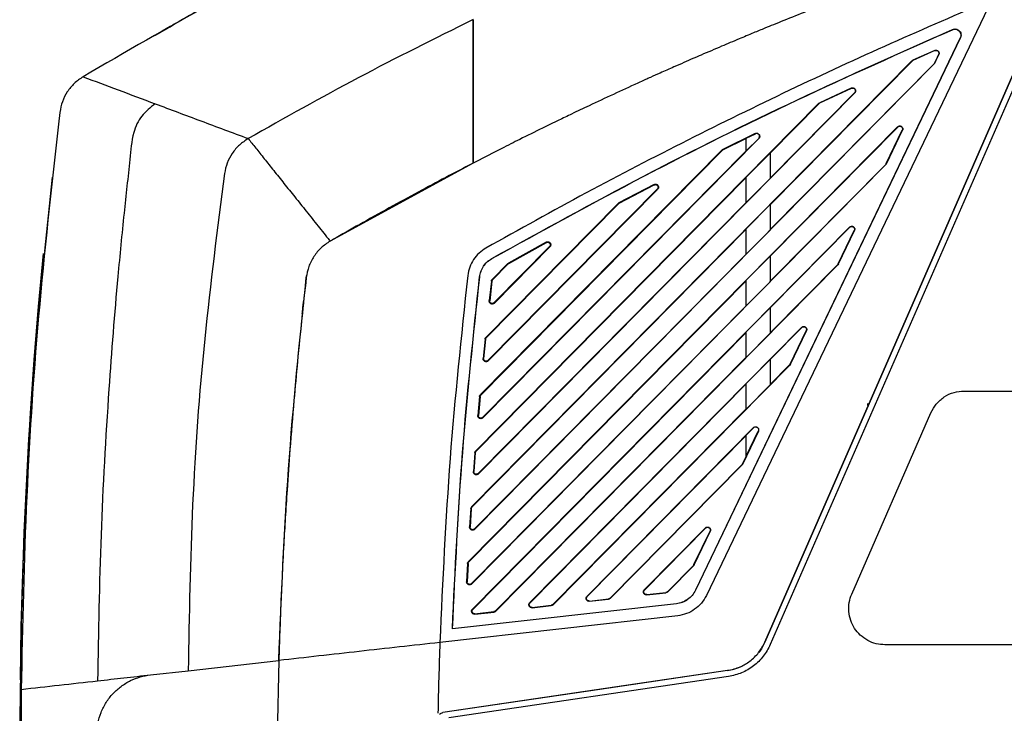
# Model space of a CAD drawing. Extents: x 189 to 1575, y -41 to 1223.
# Tile 58 of 60: x 931 to 1094, y 682 to 797. Entities that reach past the tile are written whole.
import ezdxf

# ---------------------------------------------------------------- set-up
doc = ezdxf.new("R2010")
doc.units = 0
doc.layers.get('0').update_dxf_attribs({"linetype": 'CONTINUOUS'})

msp = doc.modelspace()

# ---------------------------------------------------------------- linework, layer by layer
at = {"color": 7, "linetype": 'Continuous'}
for p, q in [((1054.32, 693.52), (1106.9, 813.86)), ((1106.65, 813.28), (1054.32, 693.52)), ((1107.75, 813.32), (1055.23, 693.12)), ((1091.9, 799.86), (1044.65, 701.25)), ((955.93, 795.36), (956.57, 795.84)), ((1086.69, 793.58), (1042.86, 702.11)), ((1085.39, 794.93), (1085.36, 794.89)), ((1086.65, 793.54), (1086.69, 793.58)), ((1086.65, 793.54), (1042.84, 702.11)), ((1082.46, 791.45), (1078.8, 789.83)), ((1082.47, 791.42), (1078.82, 789.8)), ((1083.08, 790.79), (1082.38, 789.32)), ((1082.41, 789.3), (1083.11, 790.78)), ((1082.47, 791.42), (1082.46, 791.45)), ((1083.08, 790.79), (1083.11, 790.78)), ((1078.65, 789.73), (1005.81, 715.94)), ((1006.33, 712.19), (1082.31, 789.17)), ((1078.68, 789.7), (1055.22, 765.92)), ((1055.22, 761.79), (1082.29, 789.19)), ((1078.65, 789.73), (1078.8, 789.83)), ((1078.68, 789.7), (1078.65, 789.73)), ((1078.68, 789.7), (1078.82, 789.8)), ((1078.8, 789.83), (1078.82, 789.8)), ((1082.38, 789.32), (1082.29, 789.19)), ((1082.31, 789.17), (1082.29, 789.19)), ((1082.41, 789.3), (1082.31, 789.17)), ((1082.41, 789.3), (1082.38, 789.32)), ((1006.94, 721.36), (1069.2, 784.42)), ((1055.22, 770.34), (1069.16, 784.45)), ((1068.63, 785.23), (1063.43, 782.8)), ((1068.65, 785.19), (1063.45, 782.76)), ((1063.45, 782.76), (1068.65, 785.19)), ((1068.65, 785.19), (1068.63, 785.23)), ((1069.2, 784.42), (1069.16, 784.45)), ((1063.28, 782.7), (1006.46, 725.15)), ((1063.32, 782.67), (1055.22, 774.46)), ((1063.28, 782.7), (1063.43, 782.8)), ((1063.32, 782.67), (1063.28, 782.7)), ((1063.32, 782.67), (1063.45, 782.76)), ((1063.43, 782.8), (1063.45, 782.76)), ((1076.3, 778.81), (1005.27, 706.85)), ((1052.75, 777.69), (1047.27, 774.99)), ((1051.26, 776.94), (1052.76, 777.67)), ((1052.76, 777.67), (1052.75, 777.69)), ((1076.32, 778.78), (1055.22, 757.38)), ((1074.42, 772.72), (1077.07, 778.25)), ((1074.45, 772.71), (1077.1, 778.24)), ((1076.32, 778.78), (1076.3, 778.81)), ((1077.1, 778.24), (1077.07, 778.25)), ((1007.68, 730.65), (1053.33, 776.89)), ((1051.22, 776.87), (1047.3, 774.93)), ((1051.22, 776.87), (1051.26, 776.94)), ((1051.22, 774.83), (1051.22, 776.87)), ((1051.26, 774.82), (1051.26, 776.94)), ((1053.31, 776.9), (1051.26, 774.82)), ((1053.33, 776.89), (1053.31, 776.9)), ((1047.14, 774.89), (1007.25, 734.48)), ((1047.18, 774.85), (1007.31, 734.42)), ((1007.62, 730.71), (1051.22, 774.83)), ((1047.14, 774.89), (1047.27, 774.99)), ((1047.18, 774.85), (1047.14, 774.89)), ((1047.18, 774.85), (1047.3, 774.93)), ((1047.27, 774.99), (1047.3, 774.93)), ((1051.26, 774.82), (1051.22, 774.83)), ((1051.26, 770.5), (1055.18, 774.47)), ((1055.18, 774.47), (1055.22, 774.46)), ((1055.18, 774.47), (1055.18, 770.25)), ((1055.22, 774.46), (1055.22, 770.34)), ((1006.03, 772.8), (982.39, 759.88)), ((1005.83, 703.15), (1074.36, 772.57)), ((1055.22, 753.25), (1074.33, 772.6)), ((1074.42, 772.72), (1074.33, 772.6)), ((1074.36, 772.57), (1074.33, 772.6)), ((1074.45, 772.71), (1074.36, 772.57)), ((1074.42, 772.72), (1074.45, 772.71)), ((936.39, 770.48), (935.12, 758.23)), ((1051.22, 770.4), (1006.52, 725.09)), ((1035.99, 769.26), (1030.18, 766.21)), ((1036.02, 769.19), (1030.21, 766.15)), ((1030.21, 766.15), (1036.02, 769.19)), ((1036.02, 769.19), (1035.99, 769.26)), ((1051.22, 770.4), (1051.26, 770.5)), ((1051.22, 766.29), (1051.22, 770.4)), ((1051.26, 766.27), (1051.26, 770.5)), ((1055.18, 770.25), (1051.26, 766.27)), ((1055.22, 770.34), (1055.18, 770.25)), ((1008.49, 740.13), (1036.53, 768.51)), ((1008.55, 740.07), (1036.58, 768.46)), ((1036.58, 768.46), (1036.53, 768.51)), ((1006.88, 721.42), (1051.22, 766.29)), ((1030.05, 766.12), (1008.16, 743.94)), ((1030.11, 766.07), (1008.22, 743.88)), ((1030.05, 766.12), (1030.18, 766.21)), ((1030.11, 766.07), (1030.05, 766.12)), ((1030.11, 766.07), (1030.21, 766.15)), ((1030.18, 766.21), (1030.21, 766.15)), ((1051.26, 766.27), (1051.22, 766.29)), ((1051.25, 761.95), (1055.18, 765.93)), ((1055.18, 765.93), (1055.22, 765.92)), ((1055.18, 765.93), (1055.19, 761.71)), ((1055.22, 765.92), (1055.22, 761.79)), ((1051.22, 761.86), (1005.86, 715.88)), ((1068.34, 762.21), (1005.94, 698.99)), ((1051.22, 761.86), (1051.25, 761.95)), ((1051.22, 757.75), (1051.22, 761.86)), ((1051.25, 757.73), (1051.25, 761.95)), ((1055.19, 761.71), (1051.25, 757.73)), ((1055.22, 761.79), (1055.19, 761.71)), ((1068.37, 762.18), (1055.22, 748.85)), ((1066.47, 756.13), (1069.12, 761.66)), ((1066.5, 756.11), (1069.15, 761.64)), ((1068.37, 762.18), (1068.34, 762.21)), ((1069.15, 761.64), (1069.12, 761.66)), ((1018.15, 759.72), (1011.91, 756.25)), ((1018.19, 759.65), (1011.95, 756.18)), ((1011.95, 756.18), (1018.19, 759.65)), ((934.87, 757.86), (934.87, 757.85)), ((934.87, 757.74), (934.87, 757.74)), ((935.12, 758.23), (935.12, 758.23)), ((1006.27, 712.25), (1051.22, 757.75)), ((1009.49, 749.69), (1018.68, 758.99)), ((1009.56, 749.63), (1018.74, 758.93)), ((1018.74, 758.93), (1018.68, 758.99)), ((1051.25, 757.73), (1051.22, 757.75)), ((1009.14, 757.01), (1009.14, 756.99)), ((1011.8, 756.17), (1009.21, 753.55)), ((1011.86, 756.11), (1009.27, 753.49)), ((1011.8, 756.17), (1011.91, 756.25)), ((1011.86, 756.11), (1011.8, 756.17)), ((1011.86, 756.11), (1011.95, 756.18)), ((1011.91, 756.25), (1011.95, 756.18)), ((1051.25, 753.41), (1055.19, 757.4)), ((1055.19, 757.4), (1055.22, 757.38)), ((1055.19, 757.4), (1055.19, 753.18)), ((1055.22, 757.38), (1055.22, 753.25)), ((1066.47, 756.13), (1066.38, 756)), ((1066.5, 756.11), (1066.41, 755.97)), ((1066.47, 756.13), (1066.5, 756.11)), ((1009.81, 698.64), (1066.41, 755.97)), ((1055.22, 744.7), (1066.38, 756)), ((1066.41, 755.97), (1066.38, 756)), ((978.43, 753.85), (978.52, 754.23)), ((1051.22, 753.33), (1005.32, 706.8)), ((1007.12, 753.97), (1007.14, 753.97)), ((1009.07, 753.26), (1008.7, 750.04)), ((1009.16, 753.25), (1008.79, 750.03)), ((1009.16, 753.25), (1009.07, 753.26)), ((1009.21, 753.55), (1009.27, 753.49)), ((1051.22, 753.33), (1051.25, 753.41)), ((1051.22, 749.2), (1051.22, 753.33)), ((1051.25, 749.19), (1051.25, 753.41)), ((1055.19, 753.18), (1051.25, 749.19)), ((1055.22, 753.25), (1055.19, 753.18)), ((1008.7, 750.04), (1008.79, 750.03)), ((1009.49, 749.69), (1009.56, 749.63)), ((1005.77, 703.2), (1051.22, 749.2)), ((1051.25, 749.19), (1051.22, 749.2)), ((1051.25, 744.87), (1055.19, 748.86)), ((1055.19, 748.86), (1055.22, 748.85)), ((1055.19, 748.86), (1055.19, 744.64)), ((1055.22, 748.85), (1055.22, 744.7)), ((1051.22, 744.79), (1005.99, 698.94)), ((1060.39, 745.61), (1015.42, 700.05)), ((1051.22, 744.79), (1051.25, 744.87)), ((1051.22, 740.66), (1051.22, 744.79)), ((1051.25, 740.64), (1051.25, 744.87)), ((1055.22, 744.7), (1055.19, 744.64)), ((1060.42, 745.58), (1055.22, 740.31)), ((1058.51, 739.53), (1061.16, 745.06)), ((1058.55, 739.51), (1061.2, 745.04)), ((1060.42, 745.58), (1060.39, 745.61)), ((1061.2, 745.04), (1061.16, 745.06)), ((1008.02, 743.64), (1007.7, 740.47)), ((1008.1, 743.64), (1007.78, 740.46)), ((1008.1, 743.64), (1008.02, 743.64)), ((1008.16, 743.94), (1008.22, 743.88)), ((1055.19, 744.64), (1051.25, 740.64)), ((1007.7, 740.47), (1007.78, 740.46)), ((1008.49, 740.13), (1008.55, 740.07)), ((1009.76, 698.69), (1051.22, 740.66)), ((1051.25, 740.64), (1051.22, 740.66)), ((1051.25, 736.32), (1055.19, 740.32)), ((1055.19, 740.32), (1055.22, 740.31)), ((1055.19, 740.32), (1055.19, 736.1)), ((1055.22, 740.31), (1055.22, 736.16)), ((1019.29, 699.7), (1058.45, 739.38)), ((1055.22, 736.16), (1058.42, 739.41)), ((1058.51, 739.53), (1058.42, 739.41)), ((1058.45, 739.38), (1058.42, 739.41)), ((1058.55, 739.51), (1058.45, 739.38)), ((1058.51, 739.53), (1058.55, 739.51)), ((1051.22, 736.25), (1015.46, 700)), ((1051.22, 736.25), (1051.25, 736.32)), ((1051.22, 732.11), (1051.22, 736.25)), ((1051.25, 732.1), (1051.25, 736.32)), ((1055.19, 736.1), (1051.25, 732.1)), ((1055.22, 736.16), (1055.19, 736.1)), ((1087.3, 735.08), (1186.02, 735.08)), ((1007.1, 734.17), (1006.83, 731.04)), ((1007.19, 734.16), (1006.91, 731.04)), ((1007.19, 734.16), (1007.1, 734.17)), ((1007.25, 734.48), (1007.31, 734.42)), ((1019.24, 699.75), (1051.22, 732.11)), ((1051.25, 732.1), (1051.22, 732.11)), ((1071.39, 732.69), (1071.39, 733.04)), ((1006.83, 731.04), (1006.91, 731.04)), ((1007.62, 730.71), (1007.68, 730.65)), ((1068.7, 701.48), (1081.81, 731.48)), ((1052.44, 729.02), (1024.9, 701.11)), ((1053.25, 728.45), (1050.6, 722.92)), ((1052.45, 729), (1051.24, 727.78)), ((1051.24, 724.31), (1053.23, 728.46)), ((1052.45, 729), (1052.44, 729.02)), ((1053.23, 728.46), (1053.25, 728.45)), ((1051.22, 727.72), (1024.94, 701.07)), ((1051.22, 727.72), (1051.24, 727.78)), ((1051.22, 724.31), (1051.22, 727.72)), ((1051.24, 724.31), (1051.24, 727.78)), ((1006.46, 725.15), (1006.52, 725.09)), ((1006.32, 724.83), (1006.09, 721.75)), ((1006.4, 724.83), (1006.17, 721.74)), ((1006.4, 724.83), (1006.32, 724.83)), ((1051.22, 724.31), (1050.56, 722.93)), ((1051.24, 724.31), (1051.22, 724.31)), ((1028.73, 700.81), (1050.47, 722.81)), ((1028.77, 700.77), (1050.5, 722.78)), ((1050.56, 722.93), (1050.47, 722.81)), ((1050.5, 722.78), (1050.47, 722.81)), ((1050.6, 722.92), (1050.5, 722.78)), ((1050.6, 722.92), (1050.56, 722.93)), ((1006.09, 721.75), (1006.17, 721.74)), ((1006.88, 721.42), (1006.94, 721.36)), ((1005.66, 715.62), (1005.47, 712.58)), ((1005.74, 715.61), (1005.55, 712.57)), ((1005.74, 715.61), (1005.66, 715.62)), ((1005.81, 715.94), (1005.86, 715.88)), ((1005.47, 712.58), (1005.55, 712.57)), ((1006.27, 712.25), (1006.33, 712.19)), ((1044.49, 712.42), (1034.38, 702.18)), ((1044.52, 712.39), (1034.41, 702.14)), ((1044.52, 712.39), (1044.49, 712.42)), ((1042.6, 706.34), (1045.25, 711.87)), ((1042.64, 706.32), (1045.29, 711.85)), ((1045.29, 711.85), (1045.25, 711.87)), ((1005.13, 706.53), (1004.97, 703.52)), ((1005.2, 706.52), (1005.05, 703.52)), ((1005.2, 706.52), (1005.13, 706.53)), ((1005.27, 706.85), (1005.32, 706.8)), ((1038.22, 701.86), (1042.52, 706.22)), ((1038.25, 701.83), (1042.55, 706.18)), ((1042.6, 706.34), (1042.52, 706.22)), ((1042.55, 706.18), (1042.52, 706.22)), ((1042.64, 706.32), (1042.55, 706.18)), ((1042.6, 706.34), (1042.64, 706.32)), ((1004.97, 703.52), (1005.05, 703.52)), ((1005.77, 703.2), (1005.83, 703.15)), ((1024.9, 701.11), (1024.94, 701.07)), ((1025.3, 700.32), (1028.46, 700.68)), ((1028.47, 700.62), (1028.46, 700.68)), ((1028.73, 700.81), (1028.77, 700.77)), ((1034.38, 702.18), (1034.41, 702.14)), ((1034.78, 701.38), (1037.94, 701.73)), ((1034.78, 701.38), (1034.79, 701.33)), ((1034.79, 701.33), (1037.95, 701.68)), ((1037.95, 701.68), (1037.94, 701.73)), ((1038.22, 701.86), (1038.25, 701.83)), ((1042.86, 702.11), (1042.84, 702.11)), ((1039.68, 699.85), (1002.61, 695.69)), ((1039.68, 699.87), (1002.63, 695.71)), ((1015.42, 700.05), (1015.46, 700)), ((1015.82, 699.27), (1018.98, 699.62)), ((1015.82, 699.27), (1015.83, 699.2)), ((1015.83, 699.2), (1018.99, 699.56)), ((1018.99, 699.56), (1018.98, 699.62)), ((1019.24, 699.75), (1019.29, 699.7)), ((1025.3, 700.32), (1025.31, 700.27)), ((1025.31, 700.27), (1028.47, 700.62)), ((1039.68, 699.85), (1039.68, 699.87)), ((1039.9, 697.88), (1000.54, 693.46)), ((1005.94, 698.99), (1005.99, 698.94)), ((1006.34, 698.22), (1009.5, 698.57)), ((1006.34, 698.22), (1006.35, 698.14)), ((1006.35, 698.14), (1009.51, 698.49)), ((1009.51, 698.49), (1009.5, 698.57)), ((1009.76, 698.69), (1009.81, 698.64)), ((1002.61, 695.69), (1002.63, 695.71)), ((1186.02, 693.08), (1074.2, 693.08)), ((958.89, 688.79), (973.89, 690.48)), ((973.89, 690.48), (973.62, 677.81)), ((973.89, 690.48), (973.62, 677.81)), ((952.64, 688.09), (958.89, 688.79)), ((1048.16, 688.81), (1001.05, 681.85)), ((1048.3, 687.82), (1002.03, 680.99))]:
    msp.add_line(p, q, dxfattribs=at)
at = {"color": 7, "linetype": 'Continuous', "flags": 128}
for points in [[(934.87, 757.74), (933.55, 742.43), (932.49, 727.09), (931.72, 711.74), (931.23, 696.38), (931.01, 681.01), (931.07, 665.64), (931.41, 650.27), (932.02, 634.92)], [(934.87, 757.86), (934.08, 749.06), (933.37, 740.25), (932.76, 731.43), (932.23, 722.61), (931.8, 713.78), (931.46, 704.95), (931.22, 696.11), (931.06, 687.27)], [(1048.16, 688.81), (1027.02, 685.69), (1001.05, 681.85)]]:
    msp.add_lwpolyline(points, dxfattribs=at)
at = {"color": 7, "linetype": 'Continuous'}
for points, knots in [([(1006.03, 820.53), (998.68, 817.16), (983.99, 810.43), (962.45, 799.28), (948.47, 791.16), (941.49, 787.1)], [0, 0, 0, 0, 0.333337, 0.66667, 1, 1, 1, 1]), ([(1106.9, 813.86), (1106.86, 813.84), (1106.74, 813.81), (1106.34, 813.69), (1105.56, 813.45), (1104.26, 813.05), (1102.2, 812.41), (1099.28, 811.48), (1095.36, 810.22), (1092.1, 809.14), (1089.78, 808.36), (1088.66, 807.98), (1087.55, 807.6), (1086.44, 807.22), (1085.32, 806.84), (1084.13, 806.42), (1082.53, 805.86), (1080.66, 805.2), (1078.73, 804.51), (1077.08, 803.91), (1075.95, 803.5), (1075.27, 803.25), (1075.09, 803.18), (1074.62, 803.01), (1073.79, 802.71), (1072.55, 802.25), (1071.32, 801.79), (1070.08, 801.32), (1068.85, 800.86), (1067.62, 800.39), (1066.39, 799.92), (1062.99, 798.61), (1059.44, 797.2), (1055.84, 795.75), (1054.18, 795.07), (1052.28, 794.29), (1049.89, 793.29), (1047, 792.07), (1044.45, 790.98), (1042.37, 790.08), (1040.87, 789.42), (1039.06, 788.63), (1037.21, 787.81), (1035.65, 787.11), (1034.42, 786.55), (1031.02, 785.01), (1026.94, 783.12), (1022.6, 781.05), (1020.03, 779.81), (1017.17, 778.42), (1014.02, 776.86), (1010.34, 775.01), (1006.44, 773.01), (1002.03, 770.71), (997.45, 768.28), (992.7, 765.69), (987.97, 763.07), (984.56, 761.13), (982.75, 760.09), (982.42, 759.9), (982.39, 759.88)], [0, 0, 0, 0, 0.000914, 0.002736, 0.009103, 0.019101, 0.03273, 0.05655, 0.086825, 0.123555, 0.13221, 0.140865, 0.14952, 0.158175, 0.16683, 0.175485, 0.185981, 0.204281, 0.219342, 0.231165, 0.242909, 0.245993, 0.247086, 0.247219, 0.256913, 0.266608, 0.276302, 0.285997, 0.295692, 0.305386, 0.315081, 0.324775, 0.385712, 0.399301, 0.410352, 0.425415, 0.44449, 0.467578, 0.494677, 0.505546, 0.517595, 0.530823, 0.549231, 0.562074, 0.568655, 0.579006, 0.644422, 0.667813, 0.685208, 0.707234, 0.738066, 0.762681, 0.798131, 0.834655, 0.872466, 0.912509, 0.953872, 0.991758, 0.999153, 1, 1, 1, 1]), ([(984.24, 810.68), (976.98, 806.96), (966.54, 801.61), (956.41, 795.67), (953.32, 793.85)], [0, 0, 0, 0, 0.69454, 1, 1, 1, 1]), ([(1091.9, 799.86), (1086.31, 797.46), (1075.07, 792.65), (1058.31, 784.88), (1041.5, 776.64), (1024.72, 767.95), (1013.68, 761.81), (1008.16, 758.73)], [0, 0, 0, 0, 0.195275, 0.392921, 0.593792, 0.796947, 1, 1, 1, 1]), ([(1006.03, 796.55), (999.67, 793.39), (987.1, 787.16), (974.87, 780.27), (968.83, 776.87)], [0, 0, 0, 0, 0.505744, 1, 1, 1, 1]), ([(1006.03, 796.54), (1006.03, 795.82), (1006.03, 794.35), (1006.03, 791.79), (1006.03, 789.01), (1006.03, 785.7), (1006.03, 781.81), (1006.03, 777.37), (1006.03, 774.32), (1006.03, 772.8)], [0, 0, 0, 0, 0.1239866, 0.2495817, 0.3743119, 0.499722, 0.6657352, 0.8331815, 1, 1, 1, 1]), ([(1006.03, 772.8), (1006.03, 774.32), (1006.03, 777.37), (1006.03, 781.81), (1006.03, 785.7), (1006.03, 789.01), (1006.03, 791.79), (1006.03, 794.35), (1006.03, 795.82), (1006.03, 796.54)], [0, 0, 0, 0, 0.1668078, 0.3342461, 0.5002778, 0.6256676, 0.7504181, 0.8760026, 1, 1, 1, 1]), ([(1009.14, 757.01), (1017.49, 761.62), (1034.14, 770.8), (1059.58, 783.44), (1076.81, 791.11), (1085.39, 794.93)], [0, 0, 0, 0, 0.335999, 0.669349, 1, 1, 1, 1]), ([(1009.14, 756.99), (1017.5, 761.6), (1034.13, 770.77), (1059.56, 783.41), (1076.78, 791.08), (1085.36, 794.89)], [0, 0, 0, 0, 0.336, 0.669351, 1, 1, 1, 1]), ([(1085.36, 794.89), (1085.45, 794.92), (1085.63, 794.99), (1085.94, 794.97), (1086.24, 794.87), (1086.47, 794.69), (1086.65, 794.45), (1086.76, 794.14), (1086.76, 793.81), (1086.69, 793.62), (1086.65, 793.54)], [0, 0, 0, 0, 0.116472, 0.242834, 0.373116, 0.500124, 0.599175, 0.74982, 0.894636, 1, 1, 1, 1]), ([(1085.39, 794.93), (1085.48, 794.96), (1085.67, 795.02), (1085.98, 795.01), (1086.27, 794.9), (1086.5, 794.73), (1086.69, 794.48), (1086.8, 794.18), (1086.79, 793.84), (1086.72, 793.66), (1086.69, 793.58)], [0, 0, 0, 0, 0.116428, 0.242771, 0.373069, 0.500111, 0.59913, 0.749808, 0.894628, 1, 1, 1, 1]), ([(1082.46, 791.45), (1082.5, 791.47), (1082.59, 791.5), (1082.74, 791.49), (1082.88, 791.45), (1083.02, 791.36), (1083.12, 791.22), (1083.16, 791.07), (1083.16, 790.91), (1083.13, 790.82), (1083.11, 790.78)], [0, 0, 0, 0, 0.113525, 0.225631, 0.355907, 0.484688, 0.622793, 0.762244, 0.880608, 1, 1, 1, 1]), ([(1082.47, 791.42), (1082.52, 791.43), (1082.61, 791.46), (1082.75, 791.45), (1082.89, 791.41), (1083, 791.32), (1083.09, 791.2), (1083.13, 791.06), (1083.13, 790.92), (1083.1, 790.83), (1083.08, 790.79)], [0, 0, 0, 0, 0.124666, 0.24968, 0.374056, 0.496526, 0.62755, 0.759644, 0.879425, 1, 1, 1, 1]), ([(941.49, 787.1), (940.99, 786.75), (939.98, 786.06), (938.84, 784.63), (937.99, 783), (937.76, 781.8), (937.65, 781.21)], [0, 0, 0, 0, 0.2500024, 0.4999999, 0.7500026, 1, 1, 1, 1]), ([(941.49, 787.1), (943.4, 786.38), (947.22, 784.95), (951.37, 783.4), (953.44, 782.62)], [0, 0, 0, 0, 0.4999958, 1, 1, 1, 1]), ([(1068.63, 785.23), (1068.68, 785.25), (1068.79, 785.29), (1068.96, 785.27), (1069.12, 785.2), (1069.25, 785.08), (1069.34, 784.91), (1069.35, 784.72), (1069.3, 784.55), (1069.23, 784.46), (1069.2, 784.42)], [0, 0, 0, 0, 0.121438, 0.242823, 0.361838, 0.482894, 0.620962, 0.760763, 0.887665, 1, 1, 1, 1]), ([(1068.65, 785.19), (1068.7, 785.21), (1068.8, 785.24), (1068.96, 785.22), (1069.1, 785.16), (1069.22, 785.04), (1069.29, 784.89), (1069.3, 784.73), (1069.26, 784.58), (1069.2, 784.49), (1069.16, 784.45)], [0, 0, 0, 0, 0.125586, 0.250342, 0.368214, 0.501498, 0.625567, 0.752289, 0.876073, 1, 1, 1, 1]), ([(953.44, 782.62), (952.63, 782), (951.02, 780.75), (949.53, 777.43), (949.32, 773.42), (948.73, 768.98), (948.07, 762.52), (946.96, 751.34), (945.57, 733.6), (944.31, 711.28), (944.03, 695.17), (943.9, 687.11)], [0, 0, 0, 0, 0.031063, 0.062304, 0.108477, 0.154672, 0.200792, 0.309221, 0.501954, 0.750952, 1, 1, 1, 1]), ([(953.44, 782.62), (955.93, 781.69), (960.92, 779.82), (966.19, 777.85), (968.83, 776.87)], [0, 0, 0, 0, 0.500003, 1, 1, 1, 1]), ([(937.65, 781.21), (936.46, 770.63), (934.08, 749.48), (931.94, 717.61), (931.48, 696.33), (931.25, 685.69)], [0, 0, 0, 0, 0.333334, 0.666667, 1, 1, 1, 1]), ([(1076.3, 778.81), (1076.34, 778.84), (1076.43, 778.92), (1076.6, 778.96), (1076.76, 778.95), (1076.88, 778.9), (1076.98, 778.84), (1077.08, 778.73), (1077.15, 778.58), (1077.17, 778.4), (1077.13, 778.29), (1077.1, 778.24)], [0, 0, 0, 0, 0.120105, 0.239513, 0.3786, 0.446073, 0.515816, 0.638337, 0.755892, 0.874186, 1, 1, 1, 1]), ([(1076.32, 778.78), (1076.36, 778.82), (1076.45, 778.89), (1076.61, 778.92), (1076.77, 778.92), (1076.92, 778.84), (1077.04, 778.72), (1077.12, 778.58), (1077.13, 778.41), (1077.09, 778.31), (1077.07, 778.25)], [0, 0, 0, 0, 0.124587, 0.247835, 0.375416, 0.498227, 0.618427, 0.749375, 0.869136, 1, 1, 1, 1]), ([(1052.75, 777.69), (1052.8, 777.71), (1052.91, 777.75), (1053.08, 777.73), (1053.24, 777.67), (1053.37, 777.55), (1053.47, 777.38), (1053.48, 777.19), (1053.43, 777.01), (1053.36, 776.93), (1053.33, 776.89)], [0, 0, 0, 0, 0.121971, 0.244098, 0.362454, 0.483087, 0.621025, 0.760753, 0.887725, 1, 1, 1, 1]), ([(1053.31, 776.9), (1053.35, 776.94), (1053.42, 777.03), (1053.46, 777.19), (1053.45, 777.38), (1053.36, 777.54), (1053.23, 777.65), (1053.08, 777.72), (1052.91, 777.73), (1052.81, 777.69), (1052.76, 777.67)], [0, 0, 0, 0, 0.120093, 0.239433, 0.378717, 0.517046, 0.636759, 0.755863, 0.877437, 1, 1, 1, 1]), ([(968.83, 776.87), (968.32, 776.53), (967.31, 775.86), (966.14, 774.45), (965.26, 772.84), (965.02, 771.66), (964.89, 771.06)], [0, 0, 0, 0, 0.25007, 0.500002, 0.749939, 1, 1, 1, 1]), ([(964.89, 771.06), (963.72, 761.96), (961.38, 743.77), (959.38, 716.31), (959.06, 697.97), (958.89, 688.79)], [0, 0, 0, 0, 0.333333, 0.666667, 1, 1, 1, 1]), ([(1035.99, 769.26), (1036.05, 769.28), (1036.15, 769.32), (1036.33, 769.31), (1036.49, 769.25), (1036.62, 769.13), (1036.72, 768.96), (1036.73, 768.77), (1036.68, 768.59), (1036.61, 768.5), (1036.58, 768.46)], [0, 0, 0, 0, 0.122535, 0.245385, 0.363081, 0.483296, 0.621069, 0.760747, 0.88775, 1, 1, 1, 1]), ([(1036.02, 769.19), (1036.07, 769.21), (1036.16, 769.25), (1036.31, 769.24), (1036.45, 769.19), (1036.56, 769.09), (1036.64, 768.95), (1036.66, 768.79), (1036.63, 768.63), (1036.56, 768.55), (1036.53, 768.51)], [0, 0, 0, 0, 0.122296, 0.244382, 0.362471, 0.480427, 0.613561, 0.74465, 0.873117, 1, 1, 1, 1]), ([(1068.34, 762.21), (1068.39, 762.25), (1068.47, 762.32), (1068.65, 762.36), (1068.81, 762.36), (1068.93, 762.31), (1069.03, 762.24), (1069.13, 762.13), (1069.2, 761.98), (1069.21, 761.8), (1069.17, 761.7), (1069.15, 761.64)], [0, 0, 0, 0, 0.120101, 0.239523, 0.378593, 0.446089, 0.51584, 0.638334, 0.755931, 0.874229, 1, 1, 1, 1]), ([(1068.37, 762.18), (1068.41, 762.22), (1068.5, 762.29), (1068.66, 762.33), (1068.82, 762.32), (1068.97, 762.24), (1069.08, 762.13), (1069.16, 761.98), (1069.17, 761.81), (1069.14, 761.71), (1069.12, 761.66)], [0, 0, 0, 0, 0.124677, 0.24797, 0.375415, 0.497981, 0.618114, 0.749135, 0.868911, 1, 1, 1, 1]), ([(982.39, 759.88), (981.87, 759.54), (980.83, 758.84), (979.64, 757.37), (978.77, 755.7), (978.54, 754.47), (978.43, 753.85)], [0, 0, 0, 0, 0.2500756, 0.5000022, 0.7499229, 1, 1, 1, 1]), ([(1018.15, 759.72), (1018.2, 759.75), (1018.31, 759.79), (1018.48, 759.79), (1018.65, 759.72), (1018.76, 759.63), (1018.83, 759.53), (1018.88, 759.4), (1018.9, 759.24), (1018.85, 759.06), (1018.78, 758.98), (1018.74, 758.93)], [0, 0, 0, 0, 0.123044, 0.246609, 0.363541, 0.483191, 0.553507, 0.621393, 0.760926, 0.887819, 1, 1, 1, 1]), ([(1018.19, 759.65), (1018.23, 759.67), (1018.32, 759.71), (1018.47, 759.7), (1018.6, 759.65), (1018.72, 759.55), (1018.79, 759.42), (1018.81, 759.27), (1018.78, 759.11), (1018.72, 759.03), (1018.68, 758.99)], [0, 0, 0, 0, 0.121935, 0.243774, 0.363437, 0.482977, 0.613296, 0.741498, 0.87164, 1, 1, 1, 1]), ([(1008.16, 758.73), (1007.77, 758.47), (1006.98, 757.96), (1006.08, 756.85), (1005.41, 755.6), (1005.24, 754.67), (1005.15, 754.2)], [0, 0, 0, 0, 0.249846, 0.499995, 0.750212, 1, 1, 1, 1]), ([(1007.12, 753.97), (1007.18, 754.28), (1007.29, 754.91), (1007.74, 755.75), (1008.34, 756.49), (1008.87, 756.83), (1009.14, 757.01)], [0, 0, 0, 0, 0.249427, 0.500139, 0.750328, 1, 1, 1, 1]), ([(1007.14, 753.97), (1007.2, 754.28), (1007.31, 754.9), (1007.76, 755.74), (1008.36, 756.47), (1008.88, 756.82), (1009.14, 756.99)], [0, 0, 0, 0, 0.249526, 0.50016, 0.750361, 1, 1, 1, 1]), ([(973.89, 690.48), (974.32, 701.06), (975.17, 722.24), (977.34, 743.31), (978.43, 753.85)], [0, 0, 0, 0, 0.5, 1, 1, 1, 1]), ([(978.43, 753.85), (978.18, 751.61), (977.67, 746.98), (976.99, 740.22), (976.34, 732.98), (975.76, 725.88), (975.3, 719.38), (974.96, 714.18), (974.68, 709.32), (974.43, 704.48), (974.22, 699.63), (974.04, 695.08), (973.94, 692.07), (973.89, 690.48)], [0, 0, 0, 0, 0.106704, 0.219548, 0.320958, 0.449808, 0.555615, 0.628438, 0.696094, 0.785079, 0.857545, 0.924896, 1, 1, 1, 1]), ([(1005.15, 754.2), (1004.08, 744.11), (1001.93, 723.91), (1001.01, 703.61), (1000.54, 693.46)], [0, 0, 0, 0, 0.4998849, 1, 1, 1, 1]), ([(1002.61, 695.69), (1003.08, 705.43), (1004.02, 724.9), (1006.09, 744.28), (1007.12, 753.97)], [0, 0, 0, 0, 0.500087, 1, 1, 1, 1]), ([(1002.63, 695.71), (1003.1, 705.44), (1004.04, 724.91), (1006.11, 744.28), (1007.14, 753.97)], [0, 0, 0, 0, 0.5, 1, 1, 1, 1]), ([(1009.07, 753.26), (1009.08, 753.31), (1009.1, 753.42), (1009.17, 753.51), (1009.21, 753.55)], [0, 0, 0, 0, 0.4999847, 1, 1, 1, 1]), ([(1009.16, 753.25), (1009.17, 753.29), (1009.19, 753.38), (1009.25, 753.45), (1009.27, 753.49)], [0, 0, 0, 0, 0.500043, 1, 1, 1, 1]), ([(977.77, 747.85), (977.79, 748.02), (977.83, 748.35), (977.87, 748.8), (977.91, 749.18), (977.95, 749.55), (977.99, 749.85), (977.99, 749.89), (977.99, 749.91)], [0, 0, 0, 0, 0.1587987, 0.3075479, 0.4429754, 0.5784104, 0.8066459, 1, 1, 1, 1]), ([(1009.56, 749.63), (1009.52, 749.6), (1009.44, 749.53), (1009.29, 749.48), (1009.14, 749.47), (1008.99, 749.52), (1008.86, 749.6), (1008.76, 749.73), (1008.7, 749.88), (1008.7, 749.98), (1008.7, 750.04)], [0, 0, 0, 0, 0.124249, 0.24844, 0.368612, 0.492137, 0.61881, 0.747534, 0.872812, 1, 1, 1, 1]), ([(1009.49, 749.69), (1009.47, 749.67), (1009.41, 749.62), (1009.3, 749.57), (1009.17, 749.56), (1009.02, 749.6), (1008.9, 749.69), (1008.83, 749.8), (1008.79, 749.91), (1008.79, 749.99), (1008.79, 750.03)], [0, 0, 0, 0, 0.107282, 0.212004, 0.352391, 0.493716, 0.645179, 0.778068, 0.888505, 1, 1, 1, 1]), ([(1060.39, 745.61), (1060.44, 745.65), (1060.52, 745.72), (1060.7, 745.77), (1060.85, 745.76), (1060.97, 745.71), (1061.08, 745.64), (1061.18, 745.54), (1061.25, 745.38), (1061.26, 745.21), (1061.22, 745.1), (1061.2, 745.04)], [0, 0, 0, 0, 0.120122, 0.239527, 0.378587, 0.446096, 0.51582, 0.638309, 0.755901, 0.874194, 1, 1, 1, 1]), ([(1060.42, 745.58), (1060.46, 745.62), (1060.54, 745.69), (1060.71, 745.73), (1060.87, 745.72), (1061.02, 745.65), (1061.13, 745.53), (1061.21, 745.39), (1061.22, 745.22), (1061.18, 745.12), (1061.16, 745.06)], [0, 0, 0, 0, 0.124754, 0.248105, 0.375379, 0.497755, 0.617864, 0.748963, 0.86872, 1, 1, 1, 1]), ([(1008.02, 743.64), (1008.03, 743.7), (1008.05, 743.81), (1008.12, 743.9), (1008.16, 743.94)], [0, 0, 0, 0, 0.499936, 1, 1, 1, 1]), ([(1008.11, 743.64), (1008.11, 743.68), (1008.13, 743.77), (1008.19, 743.85), (1008.22, 743.88)], [0, 0, 0, 0, 0.500142, 1, 1, 1, 1]), ([(1008.55, 740.07), (1008.51, 740.04), (1008.44, 739.97), (1008.29, 739.92), (1008.14, 739.92), (1007.99, 739.96), (1007.86, 740.04), (1007.76, 740.17), (1007.7, 740.32), (1007.7, 740.42), (1007.7, 740.47)], [0, 0, 0, 0, 0.1241977, 0.248473, 0.3687492, 0.4924014, 0.6190235, 0.7476995, 0.8729047, 1, 1, 1, 1]), ([(1008.49, 740.13), (1008.46, 740.11), (1008.41, 740.06), (1008.3, 740.01), (1008.16, 740), (1008.02, 740.04), (1007.9, 740.12), (1007.82, 740.23), (1007.78, 740.35), (1007.78, 740.43), (1007.79, 740.46)], [0, 0, 0, 0, 0.107549, 0.212599, 0.35289, 0.494083, 0.645495, 0.778201, 0.888601, 1, 1, 1, 1]), ([(1081.81, 731.48), (1082.08, 731.98), (1082.63, 733.01), (1083.98, 734.16), (1085.58, 734.94), (1086.74, 735.03), (1087.3, 735.08)], [0, 0, 0, 0, 0.244682, 0.499999, 0.75532, 1, 1, 1, 1]), ([(1007.1, 734.17), (1007.11, 734.23), (1007.14, 734.34), (1007.21, 734.43), (1007.25, 734.48)], [0, 0, 0, 0, 0.500017, 1, 1, 1, 1]), ([(1007.19, 734.16), (1007.2, 734.21), (1007.21, 734.31), (1007.28, 734.38), (1007.31, 734.42)], [0, 0, 0, 0, 0.499995, 1, 1, 1, 1]), ([(1007.68, 730.65), (1007.64, 730.62), (1007.57, 730.55), (1007.42, 730.5), (1007.27, 730.5), (1007.12, 730.54), (1006.99, 730.62), (1006.89, 730.74), (1006.83, 730.89), (1006.83, 730.99), (1006.83, 731.04)], [0, 0, 0, 0, 0.124182, 0.2484918, 0.3689158, 0.4926783, 0.6192294, 0.7478146, 0.8729471, 1, 1, 1, 1]), ([(1007.62, 730.71), (1007.6, 730.69), (1007.54, 730.64), (1007.43, 730.59), (1007.3, 730.58), (1007.15, 730.62), (1007.03, 730.7), (1006.95, 730.81), (1006.91, 730.92), (1006.91, 731), (1006.91, 731.04)], [0, 0, 0, 0, 0.107724, 0.213111, 0.353287, 0.494368, 0.645777, 0.778401, 0.888699, 1, 1, 1, 1]), ([(1052.44, 729.02), (1052.48, 729.05), (1052.57, 729.13), (1052.74, 729.17), (1052.9, 729.16), (1053.02, 729.12), (1053.12, 729.05), (1053.22, 728.94), (1053.29, 728.79), (1053.31, 728.61), (1053.27, 728.5), (1053.25, 728.45)], [0, 0, 0, 0, 0.120107, 0.239513, 0.378599, 0.446073, 0.515816, 0.638338, 0.755892, 0.874186, 1, 1, 1, 1]), ([(1052.45, 729), (1052.49, 729.04), (1052.58, 729.11), (1052.75, 729.15), (1052.9, 729.15), (1053.01, 729.1), (1053.11, 729.03), (1053.21, 728.93), (1053.28, 728.78), (1053.29, 728.62), (1053.25, 728.51), (1053.23, 728.46)], [0, 0, 0, 0, 0.120479, 0.239683, 0.379453, 0.446808, 0.516175, 0.64268, 0.756476, 0.870367, 1, 1, 1, 1]), ([(1006.32, 724.83), (1006.33, 724.89), (1006.35, 725.01), (1006.43, 725.1), (1006.46, 725.15)], [0, 0, 0, 0, 0.500094, 1, 1, 1, 1]), ([(1006.4, 724.83), (1006.41, 724.88), (1006.43, 724.97), (1006.49, 725.05), (1006.52, 725.09)], [0, 0, 0, 0, 0.500078, 1, 1, 1, 1]), ([(1006.94, 721.36), (1006.9, 721.33), (1006.83, 721.26), (1006.68, 721.21), (1006.53, 721.2), (1006.38, 721.25), (1006.25, 721.33), (1006.15, 721.45), (1006.09, 721.59), (1006.09, 721.7), (1006.09, 721.75)], [0, 0, 0, 0, 0.124184, 0.248524, 0.369069, 0.492951, 0.619458, 0.748018, 0.873076, 1, 1, 1, 1]), ([(1006.88, 721.42), (1006.86, 721.39), (1006.8, 721.35), (1006.69, 721.3), (1006.56, 721.28), (1006.41, 721.32), (1006.29, 721.4), (1006.21, 721.51), (1006.17, 721.63), (1006.17, 721.7), (1006.17, 721.74)], [0, 0, 0, 0, 0.107965, 0.213658, 0.35374, 0.494662, 0.646082, 0.778594, 0.888873, 1, 1, 1, 1]), ([(1005.66, 715.62), (1005.67, 715.68), (1005.69, 715.8), (1005.77, 715.89), (1005.81, 715.94)], [0, 0, 0, 0, 0.50012, 1, 1, 1, 1]), ([(1005.74, 715.61), (1005.75, 715.66), (1005.77, 715.76), (1005.83, 715.84), (1005.86, 715.88)], [0, 0, 0, 0, 0.496922, 1, 1, 1, 1]), ([(1006.33, 712.19), (1006.29, 712.16), (1006.21, 712.1), (1006.07, 712.05), (1005.92, 712.04), (1005.77, 712.08), (1005.64, 712.16), (1005.54, 712.28), (1005.47, 712.42), (1005.47, 712.52), (1005.47, 712.58)], [0, 0, 0, 0, 0.124179, 0.24856, 0.369238, 0.493257, 0.619662, 0.748151, 0.873156, 1, 1, 1, 1]), ([(1006.27, 712.25), (1006.24, 712.23), (1006.19, 712.18), (1006.07, 712.13), (1005.94, 712.12), (1005.8, 712.15), (1005.68, 712.23), (1005.59, 712.34), (1005.55, 712.46), (1005.55, 712.53), (1005.55, 712.57)], [0, 0, 0, 0, 0.108201, 0.214172, 0.354153, 0.494925, 0.64632, 0.778693, 0.88889, 1, 1, 1, 1]), ([(1044.49, 712.42), (1044.53, 712.46), (1044.62, 712.53), (1044.79, 712.58), (1044.95, 712.57), (1045.07, 712.52), (1045.17, 712.45), (1045.27, 712.34), (1045.34, 712.19), (1045.36, 712.01), (1045.32, 711.91), (1045.29, 711.85)], [0, 0, 0, 0, 0.120084, 0.239505, 0.378595, 0.44607, 0.515838, 0.638331, 0.755928, 0.874224, 1, 1, 1, 1]), ([(1044.52, 712.39), (1044.56, 712.42), (1044.65, 712.5), (1044.81, 712.53), (1044.97, 712.52), (1045.12, 712.44), (1045.22, 712.33), (1045.3, 712.19), (1045.31, 712.03), (1045.27, 711.93), (1045.25, 711.87)], [0, 0, 0, 0, 0.131514, 0.260865, 0.385482, 0.503176, 0.632402, 0.749646, 0.865432, 1, 1, 1, 1]), ([(1005.13, 706.53), (1005.13, 706.59), (1005.15, 706.71), (1005.23, 706.81), (1005.27, 706.85)], [0, 0, 0, 0, 0.500121, 1, 1, 1, 1]), ([(1005.2, 706.52), (1005.21, 706.57), (1005.23, 706.68), (1005.29, 706.76), (1005.32, 706.8)], [0, 0, 0, 0, 0.497069, 1, 1, 1, 1]), ([(1005.83, 703.15), (1005.79, 703.12), (1005.71, 703.05), (1005.57, 703), (1005.42, 702.99), (1005.27, 703.03), (1005.14, 703.11), (1005.04, 703.23), (1004.98, 703.37), (1004.97, 703.47), (1004.97, 703.52)], [0, 0, 0, 0, 0.124168, 0.248588, 0.369369, 0.49351, 0.619857, 0.748278, 0.873234, 1, 1, 1, 1]), ([(1005.77, 703.2), (1005.74, 703.18), (1005.69, 703.13), (1005.58, 703.08), (1005.44, 703.07), (1005.3, 703.1), (1005.18, 703.18), (1005.1, 703.29), (1005.05, 703.41), (1005.05, 703.48), (1005.05, 703.52)], [0, 0, 0, 0, 0.108373, 0.214637, 0.354466, 0.495023, 0.638441, 0.778927, 0.889045, 1, 1, 1, 1]), ([(1025.31, 700.27), (1025.26, 700.26), (1025.17, 700.26), (1025.03, 700.31), (1024.9, 700.4), (1024.8, 700.53), (1024.75, 700.69), (1024.75, 700.85), (1024.8, 701), (1024.87, 701.08), (1024.9, 701.11)], [0, 0, 0, 0, 0.114043, 0.226597, 0.35603, 0.484094, 0.622328, 0.76192, 0.88041, 1, 1, 1, 1]), ([(1025.3, 700.32), (1025.27, 700.32), (1025.21, 700.32), (1025.1, 700.34), (1024.99, 700.4), (1024.9, 700.49), (1024.85, 700.58), (1024.81, 700.7), (1024.81, 700.84), (1024.85, 700.97), (1024.91, 701.04), (1024.94, 701.07)], [0, 0, 0, 0, 0.082427, 0.162095, 0.325925, 0.412291, 0.499742, 0.628349, 0.75848, 0.878688, 1, 1, 1, 1]), ([(1028.73, 700.81), (1028.69, 700.77), (1028.61, 700.71), (1028.51, 700.69), (1028.46, 700.68)], [0, 0, 0, 0, 0.4999924, 1, 1, 1, 1]), ([(1028.77, 700.77), (1028.72, 700.73), (1028.64, 700.66), (1028.52, 700.63), (1028.47, 700.62)], [0, 0, 0, 0, 0.500017, 1, 1, 1, 1]), ([(1034.79, 701.33), (1034.74, 701.33), (1034.65, 701.32), (1034.51, 701.37), (1034.38, 701.46), (1034.28, 701.59), (1034.23, 701.75), (1034.23, 701.92), (1034.28, 702.07), (1034.35, 702.14), (1034.38, 702.18)], [0, 0, 0, 0, 0.114046, 0.226619, 0.356055, 0.484126, 0.622356, 0.761904, 0.880444, 1, 1, 1, 1]), ([(1034.78, 701.38), (1034.75, 701.38), (1034.69, 701.37), (1034.57, 701.4), (1034.46, 701.46), (1034.38, 701.55), (1034.32, 701.64), (1034.28, 701.76), (1034.28, 701.91), (1034.33, 702.04), (1034.38, 702.11), (1034.41, 702.14)], [0, 0, 0, 0, 0.087907, 0.174214, 0.327509, 0.412409, 0.498389, 0.627416, 0.757859, 0.878453, 1, 1, 1, 1]), ([(1038.22, 701.86), (1038.18, 701.83), (1038.1, 701.76), (1037.99, 701.74), (1037.94, 701.73)], [0, 0, 0, 0, 0.499889, 1, 1, 1, 1]), ([(1038.25, 701.83), (1038.21, 701.79), (1038.12, 701.72), (1038.01, 701.7), (1037.95, 701.68)], [0, 0, 0, 0, 0.500087, 1, 1, 1, 1]), ([(1042.86, 702.11), (1042.69, 701.81), (1042.35, 701.21), (1041.57, 700.53), (1040.68, 700.03), (1040.02, 699.91), (1039.68, 699.85)], [0, 0, 0, 0, 0.251291, 0.503833, 0.752697, 1, 1, 1, 1]), ([(1042.84, 702.11), (1042.68, 701.82), (1042.34, 701.22), (1041.56, 700.55), (1040.67, 700.05), (1040.01, 699.93), (1039.68, 699.87)], [0, 0, 0, 0, 0.251386, 0.503833, 0.752674, 1, 1, 1, 1]), ([(1044.65, 701.25), (1044.39, 700.81), (1043.89, 699.92), (1042.74, 698.91), (1041.4, 698.16), (1040.41, 697.97), (1039.9, 697.88)], [0, 0, 0, 0, 0.250519, 0.499999, 0.749479, 1, 1, 1, 1]), ([(1074.2, 693.08), (1073.71, 693.11), (1072.72, 693.18), (1071.31, 693.75), (1070.09, 694.62), (1069.13, 695.76), (1068.47, 697.1), (1068.16, 698.57), (1068.21, 700.08), (1068.54, 701.02), (1068.7, 701.48)], [0, 0, 0, 0, 0.123059, 0.249999, 0.376939, 0.499999, 0.623058, 0.75, 0.87694, 1, 1, 1, 1]), ([(1015.83, 699.2), (1015.78, 699.2), (1015.69, 699.2), (1015.55, 699.25), (1015.42, 699.33), (1015.32, 699.46), (1015.27, 699.62), (1015.27, 699.79), (1015.32, 699.94), (1015.38, 700.01), (1015.42, 700.05)], [0, 0, 0, 0, 0.114044, 0.226616, 0.356052, 0.484081, 0.622318, 0.761914, 0.880407, 1, 1, 1, 1]), ([(1015.82, 699.27), (1015.76, 699.27), (1015.65, 699.27), (1015.52, 699.35), (1015.43, 699.43), (1015.37, 699.52), (1015.34, 699.64), (1015.34, 699.78), (1015.38, 699.91), (1015.44, 699.97), (1015.46, 700)], [0, 0, 0, 0, 0.160455, 0.323789, 0.411711, 0.500579, 0.62893, 0.758814, 0.878853, 1, 1, 1, 1]), ([(1019.24, 699.75), (1019.2, 699.72), (1019.13, 699.65), (1019.03, 699.63), (1018.98, 699.62)], [0, 0, 0, 0, 0.499937, 1, 1, 1, 1]), ([(1019.29, 699.7), (1019.24, 699.67), (1019.16, 699.59), (1019.04, 699.57), (1018.99, 699.56)], [0, 0, 0, 0, 0.500017, 1, 1, 1, 1]), ([(1006.35, 698.14), (1006.3, 698.14), (1006.21, 698.14), (1006.07, 698.18), (1005.94, 698.27), (1005.84, 698.4), (1005.79, 698.56), (1005.79, 698.73), (1005.84, 698.88), (1005.9, 698.95), (1005.94, 698.99)], [0, 0, 0, 0, 0.114048, 0.2266069, 0.3560434, 0.4841143, 0.6223538, 0.7619029, 0.8804438, 1, 1, 1, 1]), ([(1006.34, 698.22), (1006.28, 698.22), (1006.17, 698.21), (1006.04, 698.29), (1005.96, 698.37), (1005.9, 698.46), (1005.86, 698.58), (1005.87, 698.71), (1005.91, 698.84), (1005.96, 698.9), (1005.99, 698.94)], [0, 0, 0, 0, 0.159638, 0.322371, 0.411675, 0.501927, 0.629802, 0.759437, 0.879098, 1, 1, 1, 1]), ([(1009.76, 698.69), (1009.72, 698.66), (1009.64, 698.6), (1009.55, 698.58), (1009.5, 698.57)], [0, 0, 0, 0, 0.500084, 1, 1, 1, 1]), ([(1009.81, 698.64), (1009.76, 698.6), (1009.68, 698.53), (1009.56, 698.51), (1009.51, 698.49)], [0, 0, 0, 0, 0.5000897, 1, 1, 1, 1]), ([(1000.54, 693.46), (996.09, 692.97), (987.18, 691.97), (978.32, 690.97), (973.89, 690.48)], [0, 0, 0, 0, 0.5, 1, 1, 1, 1]), ([(1000.54, 693.46), (1000.48, 691.51), (1000.35, 687.6), (1000.26, 683.69), (1000.22, 681.73)], [0, 0, 0, 0, 0.500003, 1, 1, 1, 1]), ([(1048.16, 688.81), (1048.88, 688.98), (1050.2, 689.28), (1051.95, 690.36), (1053.38, 691.73), (1054.01, 692.93), (1054.32, 693.52)], [0, 0, 0, 0, 0.275473, 0.499975, 0.752454, 1, 1, 1, 1]), ([(1055.23, 693.12), (1054.88, 692.45), (1054.17, 691.1), (1052.49, 689.51), (1050.53, 688.32), (1049.04, 687.99), (1048.3, 687.82)], [0, 0, 0, 0, 0.2498521, 0.5002719, 0.7506715, 1, 1, 1, 1]), ([(1054.32, 693.52), (1054.05, 692.9), (1053.77, 692.27), (1053.3, 691.81), (1053.3, 691.81)], [0, 0, 0, 0, 0.996669, 1, 1, 1, 1]), ([(973.89, 690.48), (973.9, 690.55), (973.9, 690.7), (973.91, 691.18), (973.93, 691.79), (973.95, 692.25), (973.96, 692.48)], [0, 0, 0, 0, 0.250678, 0.502694, 0.750308, 1, 1, 1, 1]), ([(1050.18, 689.4), (1050.14, 689.38), (1049.53, 689.03), (1048.82, 688.91), (1048.16, 688.81)], [0, 0, 0, 0, 0.059777, 1, 1, 1, 1]), ([(943.75, 678.26), (943.79, 678.88), (943.87, 680.09), (944.42, 681.89), (945.13, 683.29), (945.85, 684.31), (946.65, 685.24), (947.8, 686.26), (949.33, 687.18), (950.97, 687.82), (952.07, 688), (952.64, 688.09)], [0, 0, 0, 0, 0.126429, 0.248559, 0.373073, 0.436035, 0.499687, 0.620578, 0.748675, 0.872603, 1, 1, 1, 1]), ([(943.9, 687.11), (945.35, 687.28), (948.26, 687.6), (951.18, 687.93), (952.64, 688.09)], [0, 0, 0, 0, 0.499995, 1, 1, 1, 1]), ([(931.25, 685.69), (933.35, 685.93), (937.55, 686.4), (941.78, 686.88), (943.9, 687.11)], [0, 0, 0, 0, 0.500017, 1, 1, 1, 1]), ([(931.25, 685.69), (931.22, 678.05), (931.19, 667.84), (931.42, 656.98), (931.51, 653.52), (931.54, 652.6), (931.71, 646.56), (931.97, 640.75), (932.22, 634.97)], [0, 0, 0, 0, 0.452158, 0.603264, 0.642605, 0.656268, 0.657806, 1, 1, 1, 1]), ([(1000.51, 681.59), (1000.59, 681.65), (1000.75, 681.78), (1000.95, 681.83), (1001.05, 681.85)], [0, 0, 0, 0, 0.499459, 1, 1, 1, 1])]:
    msp.add_open_spline(points, degree=3, knots=knots, dxfattribs=at)
at = {"color": 8, "linetype": 'Continuous'}
msp.add_open_spline([(968.83, 776.87), (969.23, 776.36), (970.04, 775.34), (971.47, 773.55), (973.03, 771.6), (974.73, 769.47), (976.53, 767.22), (978.43, 764.84), (980.35, 762.44), (981.65, 760.81), (982.28, 760.02)], degree=3, knots=[0, 0, 0, 0, 0.125862, 0.251739, 0.377606, 0.503442, 0.629279, 0.755145, 0.881023, 1, 1, 1, 1], dxfattribs=at)

doc.saveas('drawing.dxf')
